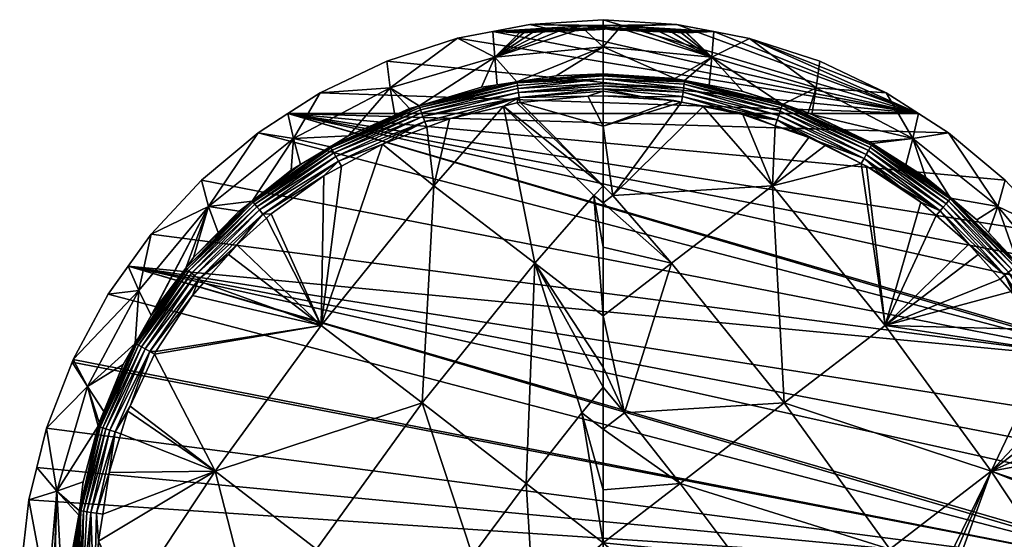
# Model space of a CAD drawing. Extents: x -0.027 to 0.149, y -0.14 to 0.028.
# Tile 27 of 256: x -0.027 to 0.019, y 0.003 to 0.028. Entities that reach past the tile are written whole.
import ezdxf

# ---------------------------------------------------------------- set-up
doc = ezdxf.new("R2010")
doc.units = 0
doc.layers.add('mesh', color=7, linetype='CONTINUOUS')

msp = doc.modelspace()

# ---------------------------------------------------------------- meshes
at = {"layer": 'mesh'}
mesh = msp.add_polyface(dxfattribs=at)
corners = [(0.015379, 0.023577, 0.001817), (-0.009943, 0.026073, 0.001817), (-0.013117, 0.024566, 0.001817), (-0.014662, 0.023577, 0.001817), (-0.00364, 0.024343, 0.187919), (-0.003757, 0.024087, 0.188016), (-0.00439, 0.02394, 0.188015), (-0.003603, 0.024102, 0.188016), (-0.006971, 0.023338, 0.188012), (-0.008144, 0.023199, 0.187917), (-0.008405, 0.02395, 0.186887), (-0.003746, 0.025039, 0.18715), (-0.00838, 0.023875, 0.187145), (-0.003757, 0.025116, 0.186894), (-0.003729, 0.024926, 0.187377), (-0.008342, 0.023766, 0.187374), (-0.003706, 0.024775, 0.187582), (-0.00829, 0.023619, 0.187579), (-0.003677, 0.024587, 0.187759), (-0.008227, 0.023437, 0.187757), (-0.014386, 0.0224, 0.094016), (-0.009784, 0.024802, 0.094016), (-0.00659, 0.027168, 0.001817), (-0.004806, 0.026269, 0.094016), (-0.0049, 0.027492, 0.001817), (-0.002339, 0.02754, 0.028971), (-0.001534, 0.027599, 0.029542), (-0.003337, 0.027486, 0.024489), (-0.002853, 0.027559, 0.023633), (-0.003412, 0.027436, 0.027347), (-0.002967, 0.027481, 0.028239), (-0.003624, 0.027419, 0.026381), (-0.003594, 0.027437, 0.025402), (-0.003139, 0.02783, 0.001817), (-0.000422, 0.027758, 0.022094), (-0.004696, 0.024946, 0.186606), (-0.00544, 0.024832, 0.186605), (-0.009564, 0.023511, 0.186601), (-0.011781, 0.022526, 0.186598), (-0.008862, 0.023822, 0.186601), (-0.008407, 0.02395, 0.186634), (-0.003752, 0.025088, 0.186662)]
mesh.append_faces([[corners[k] for k in face] for face in [(0, 1, 2, 2), (3, 0, 2, 2), (4, 5, 6, 6), (4, 7, 5, 5), (8, 4, 6, 6), (8, 9, 4, 4), (10, 11, 12, 12), (13, 11, 10, 10), (12, 14, 15, 15), (11, 14, 12, 12), (15, 16, 17, 17), (14, 16, 15, 15), (17, 18, 19, 19), (16, 18, 17, 17), (19, 4, 9, 9), (18, 4, 19, 19), (2, 20, 3, 3), (2, 21, 20, 20), (1, 21, 2, 2), (22, 21, 1, 1), (22, 23, 21, 21), (24, 23, 22, 22), (25, 26, 23, 23), (27, 24, 28, 28), (23, 29, 30, 30), (23, 31, 29, 29), (24, 31, 23, 23), (24, 32, 31, 31), (27, 32, 24, 24), (33, 34, 24, 24), (23, 35, 36, 36), (21, 37, 38, 38), (39, 37, 21, 21), (40, 37, 39, 39), (40, 38, 37, 37), (40, 35, 41, 41), (40, 36, 35, 35), (40, 13, 10, 10), (41, 13, 40, 40), (23, 41, 35, 35), (40, 23, 36, 36), (40, 21, 23, 23), (39, 21, 40, 40)]])
mesh = msp.add_polyface(dxfattribs=at)
corners = [(0.003861, 0.02783, 0.001817), (0.000359, 0.02777, 0.022017), (0.000359, 0.028052, 0.001817), (0.015379, 0.023577, 0.001817), (-0.00659, 0.027168, 0.001817), (-0.009943, 0.026073, 0.001817), (-0.004806, 0.026269, 0.094016), (-0.002967, 0.027481, 0.028239), (-0.002339, 0.02754, 0.028971), (-0.001534, 0.027599, 0.029542), (-0.000615, 0.027642, 0.029898), (-0.0049, 0.027492, 0.001817), (-0.002167, 0.027641, 0.022915), (-0.002853, 0.027559, 0.023633), (-0.001322, 0.027713, 0.022388), (-0.000422, 0.027758, 0.022094), (-0.003139, 0.02783, 0.001817), (0.001329, 0.027751, 0.022136), (0.002245, 0.027698, 0.022489), (0.00075, 0.027567, 0.025977), (0.002049, 0.027611, 0.029643), (0.00114, 0.027648, 0.029941), (-0.000031, 0.027566, 0.026054), (-0.003412, 0.027436, 0.027347), (-0.003337, 0.027486, 0.024489), (-0.003594, 0.027437, 0.025402), (-0.003624, 0.027419, 0.026381), (0.000359, 0.027658, 0.030017), (0.004188, 0.024812, 0.187568), (0.000357, 0.025017, 0.187661), (0.000357, 0.025231, 0.187399), (0.003763, 0.025251, 0.186607), (0.000358, 0.025433, 0.186847), (0.000359, 0.025469, 0.186611), (0.000359, 0.026763, 0.094016), (-0.001886, 0.025375, 0.186609), (-0.003752, 0.025088, 0.186662), (0.000358, 0.025383, 0.18708), (-0.003746, 0.025039, 0.18715), (-0.003757, 0.025116, 0.186894)]
mesh.append_faces([[corners[k] for k in face] for face in [(0, 1, 2, 2), (3, 4, 5, 5), (6, 7, 8, 8), (6, 9, 10, 10), (11, 12, 13, 13), (11, 14, 12, 12), (11, 15, 14, 14), (16, 1, 15, 15), (2, 1, 16, 16), (17, 18, 19, 19), (20, 21, 19, 19), (22, 7, 23, 23), (22, 8, 7, 7), (22, 9, 8, 8), (10, 9, 22, 22), (14, 15, 22, 22), (22, 12, 14, 14), (22, 13, 12, 12), (24, 13, 22, 22), (22, 25, 24, 24), (22, 26, 25, 25), (23, 26, 22, 22), (19, 1, 17, 17), (19, 15, 1, 1), (21, 15, 19, 19), (21, 22, 15, 15), (27, 22, 21, 21), (27, 10, 22, 22), (28, 29, 30, 30), (31, 32, 33, 33), (34, 31, 33, 33), (27, 21, 34, 34), (35, 33, 36, 36), (32, 37, 38, 38), (39, 32, 38, 38), (36, 32, 39, 39), (33, 32, 36, 36), (37, 30, 38, 38), (10, 27, 34, 34), (6, 10, 34, 34), (34, 36, 6, 6), (34, 35, 36, 36), (33, 35, 34, 34)]])
mesh = msp.add_polyface(dxfattribs=at)
corners = [(0.004235, 0.025161, 0.186607), (0.004237, 0.025163, 0.186846), (0.003763, 0.025251, 0.186607), (0.00541, 0.024935, 0.186606), (0.005524, 0.026269, 0.094016), (0.007001, 0.02463, 0.186604), (0.005618, 0.027492, 0.001817), (0.00413, 0.027473, 0.024687), (0.003684, 0.027544, 0.023794), (0.003049, 0.027623, 0.023057), (0.003861, 0.02783, 0.001817), (0.001329, 0.027751, 0.022136), (0.000359, 0.02777, 0.022017), (0.002245, 0.027698, 0.022489), (0.004311, 0.02742, 0.026637), (0.004342, 0.027429, 0.025656), (0.004056, 0.027443, 0.027543), (0.003574, 0.027492, 0.028398), (0.002891, 0.027554, 0.029115), (0.002049, 0.027611, 0.029643), (0.00114, 0.027648, 0.029941), (0.007324, 0.027164, 0.001817), (0.010502, 0.024802, 0.094016), (0.010667, 0.02607, 0.001817), (-0.003139, 0.02783, 0.001817), (-0.0049, 0.027492, 0.001817), (0.015379, 0.023577, 0.001817), (-0.00659, 0.027168, 0.001817), (0.000359, 0.028052, 0.001817), (0.00075, 0.027567, 0.025977), (0.000357, 0.025231, 0.187399), (0.000358, 0.025383, 0.18708), (0.004228, 0.025095, 0.187088), (0.000358, 0.025433, 0.186847), (0.004212, 0.02498, 0.187332), (0.000359, 0.026763, 0.094016)]
mesh.append_faces([[corners[k] for k in face] for face in [(0, 1, 2, 2), (0, 3, 1, 1), (4, 0, 2, 2), (4, 3, 0, 0), (5, 3, 4, 4), (6, 7, 8, 8), (9, 6, 8, 8), (10, 11, 12, 12), (6, 11, 10, 10), (6, 13, 11, 11), (9, 13, 6, 6), (4, 14, 15, 15), (4, 16, 14, 14), (17, 16, 4, 4), (4, 18, 17, 17), (4, 19, 18, 18), (20, 19, 4, 4), (6, 15, 7, 7), (6, 4, 15, 15), (21, 4, 6, 6), (21, 22, 4, 4), (23, 22, 21, 21), (24, 25, 26, 26), (25, 27, 26, 26), (6, 26, 21, 21), (26, 28, 24, 24), (26, 10, 28, 28), (29, 8, 7, 7), (29, 9, 8, 8), (29, 13, 9, 9), (29, 18, 19, 19), (29, 17, 18, 18), (16, 17, 29, 29), (29, 14, 16, 16), (29, 15, 14, 14), (7, 15, 29, 29), (30, 31, 32, 32), (2, 1, 33, 33), (32, 34, 30, 30), (32, 33, 1, 1), (31, 33, 32, 32), (35, 4, 2, 2), (35, 20, 4, 4)]])
mesh = msp.add_polyface(dxfattribs=at)
corners = [(0.008422, 0.020147, 0.188814), (0.010152, 0.022447, 0.188011), (0.01093, 0.02206, 0.188011), (0.010661, 0.022242, 0.188006), (0.009627, 0.022678, 0.188006), (0.013167, 0.022138, 0.186835), (0.013033, 0.02224, 0.186597), (0.013173, 0.022151, 0.186597), (0.010291, 0.023533, 0.186601), (0.0089, 0.024038, 0.186838), (0.010115, 0.023617, 0.186601), (0.014773, 0.021134, 0.186595), (0.01692, 0.01957, 0.186829), (0.008647, 0.023291, 0.187907), (0.012778, 0.021441, 0.187908), (0.008716, 0.023495, 0.187767), (0.012884, 0.021631, 0.187767), (0.008785, 0.023697, 0.187565), (0.012989, 0.02182, 0.187565), (0.016548, 0.019118, 0.187765), (0.00884, 0.02386, 0.187328), (0.013074, 0.021972, 0.187327), (0.016686, 0.019286, 0.187563), (0.008878, 0.023972, 0.187083), (0.013132, 0.022077, 0.187081), (0.016798, 0.019421, 0.187324), (0.010502, 0.024802, 0.094016), (0.015104, 0.0224, 0.094016), (0.015721, 0.020531, 0.186594), (0.016903, 0.019551, 0.186592), (0.008892, 0.024014, 0.186602), (0.013838, 0.024565, 0.001817), (0.010667, 0.02607, 0.001817), (0.015379, 0.023577, 0.001817), (0.016807, 0.022662, 0.001817), (0.007324, 0.027164, 0.001817), (0.005618, 0.027492, 0.001817), (0.003861, 0.02783, 0.001817), (0.012649, 0.021208, 0.18801), (0.013598, 0.020679, 0.188005)]
mesh.append_faces([[corners[k] for k in face] for face in [(0, 1, 2, 2), (3, 1, 4, 4), (5, 6, 7, 7), (5, 8, 6, 6), (9, 8, 5, 5), (9, 10, 8, 8), (11, 5, 7, 7), (11, 12, 5, 5), (13, 3, 4, 4), (14, 3, 13, 13), (3, 2, 1, 1), (15, 14, 13, 13), (16, 14, 15, 15), (17, 16, 15, 15), (18, 16, 17, 17), (18, 19, 16, 16), (20, 18, 17, 17), (21, 18, 20, 20), (21, 22, 18, 18), (23, 21, 20, 20), (24, 21, 23, 23), (24, 25, 21, 21), (24, 9, 5, 5), (23, 9, 24, 24), (26, 8, 10, 10), (27, 11, 7, 7), (27, 28, 11, 11), (29, 28, 27, 27), (27, 8, 26, 26), (27, 6, 8, 8), (7, 6, 27, 27), (30, 26, 10, 10), (31, 26, 32, 32), (31, 27, 26, 26), (33, 27, 31, 31), (33, 34, 27, 27), (35, 31, 32, 32), (35, 33, 31, 31), (36, 37, 33, 33), (0, 2, 38, 38), (3, 38, 2, 2), (14, 38, 3, 3), (14, 39, 38, 38)]])
mesh = msp.add_polyface(dxfattribs=at)
corners = [(0.000357, 0.022974, 0.188472), (-0.003603, 0.024102, 0.188016), (-0.000381, 0.024417, 0.188021), (0.007001, 0.02463, 0.186604), (0.004237, 0.025163, 0.186846), (0.00541, 0.024935, 0.186606), (0.0089, 0.024038, 0.186838), (0.008892, 0.024014, 0.186602), (0.010115, 0.023617, 0.186601), (0.000357, 0.024759, 0.187863), (0.00224, 0.024371, 0.188015), (0.000357, 0.024656, 0.187911), (0.004128, 0.024394, 0.18791), (0.004158, 0.024604, 0.187769), (0.008647, 0.023291, 0.187907), (0.008716, 0.023495, 0.187767), (0.004188, 0.024812, 0.187568), (0.008785, 0.023697, 0.187565), (0.004212, 0.02498, 0.187332), (0.00884, 0.02386, 0.187328), (0.004228, 0.025095, 0.187088), (0.008878, 0.023972, 0.187083), (0.005524, 0.026269, 0.094016), (0.010502, 0.024802, 0.094016), (-0.00364, 0.024343, 0.187919), (-0.003706, 0.024775, 0.187582), (0.000357, 0.025017, 0.187661), (-0.003677, 0.024587, 0.187759), (0.003727, 0.0242, 0.188017), (0.004088, 0.024126, 0.188017), (0.000357, 0.02443, 0.188017), (0.000357, 0.0249, 0.187753), (0.006351, 0.02372, 0.188008), (0.005124, 0.023916, 0.188015), (0.000357, 0.025231, 0.187399), (-0.003746, 0.025039, 0.18715), (-0.003729, 0.024926, 0.187377)]
mesh.append_faces([[corners[k] for k in face] for face in [(0, 1, 2, 2), (3, 4, 5, 5), (3, 6, 4, 4), (7, 6, 3, 3), (7, 8, 6, 6), (9, 10, 11, 11), (9, 12, 10, 10), (13, 12, 9, 9), (13, 14, 12, 12), (15, 14, 13, 13), (16, 15, 13, 13), (17, 15, 16, 16), (18, 17, 16, 16), (19, 17, 18, 18), (20, 19, 18, 18), (21, 19, 20, 20), (21, 4, 6, 6), (20, 4, 21, 21), (7, 22, 23, 23), (3, 22, 7, 7), (2, 1, 24, 24), (24, 11, 2, 2), (24, 9, 11, 11), (25, 26, 27, 27), (27, 9, 24, 24), (0, 28, 29, 29), (0, 2, 30, 30), (10, 30, 11, 11), (13, 9, 31, 31), (16, 31, 26, 26), (29, 12, 32, 32), (29, 10, 12, 12), (28, 10, 29, 29), (28, 30, 10, 10), (32, 33, 29, 29), (16, 13, 31, 31), (18, 16, 34, 34), (27, 26, 31, 31), (2, 11, 30, 30), (35, 34, 36, 36), (36, 34, 25, 25), (34, 26, 25, 25), (31, 9, 27, 27)]])
mesh = msp.add_polyface(dxfattribs=at)
corners = [(-0.003308, 0.005971, 0.191501), (-0.008266, 0.009799, 0.190681), (-0.002902, 0.01646, 0.190052), (-0.012955, 0.020619, 0.188009), (-0.01307, 0.01349, 0.189453), (-0.015457, 0.018813, 0.188006), (-0.006971, 0.023338, 0.188012), (-0.007707, 0.020147, 0.188813), (-0.008048, 0.022929, 0.188011), (-0.00439, 0.02394, 0.188015), (-0.012112, 0.021074, 0.188009), (0.025658, 0.011749, 0.001817), (-0.021171, 0.017834, 0.001817), (-0.022264, 0.016308, 0.001817), (-0.016075, 0.022672, 0.001817), (-0.018782, 0.020411, 0.001817), (-0.014662, 0.023577, 0.001817), (-0.008144, 0.023199, 0.187917), (-0.012249, 0.021316, 0.187917), (-0.015848, 0.018795, 0.187914), (-0.012647, 0.022015, 0.186884), (-0.012607, 0.021945, 0.187143), (-0.016369, 0.019417, 0.186878), (-0.00838, 0.023875, 0.187145), (-0.008405, 0.02395, 0.186887), (-0.012549, 0.021843, 0.187373), (-0.016318, 0.019355, 0.187139), (-0.008342, 0.023766, 0.187374), (-0.012471, 0.021706, 0.18758), (-0.016242, 0.019264, 0.18737), (-0.00829, 0.023619, 0.187579), (-0.012374, 0.021536, 0.187758), (-0.016139, 0.019142, 0.187578), (-0.008227, 0.023437, 0.187757), (-0.016013, 0.018991, 0.187756), (-0.014386, 0.0224, 0.094016), (-0.014066, 0.021149, 0.186595), (-0.014507, 0.020883, 0.186595), (-0.009784, 0.024802, 0.094016), (-0.011781, 0.022526, 0.186598), (-0.010156, 0.022129, 0.188011), (-0.012639, 0.022003, 0.186639), (-0.016365, 0.01941, 0.186629), (-0.008407, 0.02395, 0.186634)]
mesh.append_faces([[corners[k] for k in face] for face in [(0, 1, 2, 2), (3, 4, 5, 5), (6, 7, 8, 8), (6, 9, 7, 7), (3, 10, 4, 4), (2, 7, 9, 9), (1, 7, 2, 2), (1, 4, 7, 7), (11, 12, 13, 13), (11, 14, 15, 15), (11, 16, 14, 14), (8, 17, 6, 6), (18, 3, 19, 19), (18, 10, 3, 3), (20, 21, 22, 22), (20, 23, 21, 21), (24, 23, 20, 20), (21, 25, 26, 26), (21, 27, 25, 25), (23, 27, 21, 21), (25, 28, 29, 29), (25, 30, 28, 28), (27, 30, 25, 25), (28, 31, 32, 32), (28, 33, 31, 31), (30, 33, 28, 28), (31, 18, 34, 34), (31, 17, 18, 18), (33, 17, 31, 31), (35, 36, 37, 37), (38, 39, 35, 35), (7, 40, 8, 8), (4, 40, 7, 7), (4, 10, 40, 40), (40, 17, 8, 8), (40, 18, 17, 17), (40, 10, 18, 18), (41, 42, 36, 36), (41, 39, 43, 43), (41, 24, 20, 20), (43, 24, 41, 41), (35, 41, 36, 36), (35, 39, 41, 41)]])
mesh = msp.add_polyface(dxfattribs=at)
corners = [(0.003617, 0.016461, 0.190052), (0.000809, 0.019673, 0.189388), (0.008422, 0.020147, 0.188814), (0.005124, 0.023916, 0.188015), (0.007007, 0.023535, 0.188012), (0.008982, 0.0098, 0.190681), (0.001375, 0.009334, 0.191286), (-0.002902, 0.01646, 0.190052), (-0.00439, 0.02394, 0.188015), (-0.000094, 0.019672, 0.189388), (0.006351, 0.02372, 0.188008), (0.008647, 0.023291, 0.187907), (0.007469, 0.023419, 0.188007), (0.004128, 0.024394, 0.18791), (-0.018782, 0.020411, 0.001817), (-0.021171, 0.017834, 0.001817), (0.025658, 0.011749, 0.001817), (0.023942, 0.014965, 0.001817), (0.022982, 0.016308, 0.001817), (-0.014662, 0.023577, 0.001817), (0.025613, 0.011867, 0.001817), (0.016807, 0.022662, 0.001817), (0.015379, 0.023577, 0.001817), (0.019506, 0.020405, 0.001817), (0.000359, 0.010557, 0.191113), (0.000359, 0.011499, 0.191013), (0.000358, 0.019327, 0.189421), (0.000358, 0.017212, 0.189971), (0.000358, 0.013952, 0.190565), (0.000358, 0.020137, 0.18921), (0.000357, 0.022974, 0.188472), (0.008548, 0.023001, 0.188012), (0.010152, 0.022447, 0.188011), (0.004088, 0.024126, 0.188017), (0.000357, 0.02443, 0.188017), (0.003727, 0.0242, 0.188017), (-0.003603, 0.024102, 0.188016), (-0.003757, 0.024087, 0.188016), (-0.000659, 0.009333, 0.191286), (0.009627, 0.022678, 0.188006)]
mesh.append_faces([[corners[k] for k in face] for face in [(0, 1, 2, 2), (2, 3, 4, 4), (1, 3, 2, 2), (5, 0, 2, 2), (6, 0, 5, 5), (7, 8, 9, 9), (10, 11, 12, 12), (10, 13, 11, 11), (10, 4, 3, 3), (12, 4, 10, 10), (14, 15, 16, 16), (17, 18, 19, 19), (20, 17, 19, 19), (19, 21, 22, 22), (23, 21, 19, 19), (6, 24, 25, 25), (0, 26, 1, 1), (0, 27, 26, 26), (0, 28, 27, 27), (1, 29, 30, 30), (26, 29, 1, 1), (31, 32, 2, 2), (2, 4, 31, 31), (1, 33, 3, 3), (30, 33, 1, 1), (34, 35, 30, 30), (6, 28, 0, 0), (25, 28, 6, 6), (29, 36, 30, 30), (29, 37, 36, 36), (8, 37, 29, 29), (7, 9, 28, 28), (9, 27, 28, 28), (9, 26, 27, 27), (7, 25, 24, 24), (7, 28, 25, 25), (38, 7, 24, 24), (9, 29, 26, 26), (9, 8, 29, 29), (11, 31, 12, 12), (39, 32, 31, 31), (12, 31, 4, 4), (11, 39, 31, 31)]])
mesh = msp.add_polyface(dxfattribs=at)
corners = [(-0.01307, 0.01349, 0.189453), (-0.015687, 0.018604, 0.188006), (-0.015457, 0.018813, 0.188006), (-0.01709, 0.017331, 0.188005), (-0.015848, 0.018795, 0.187914), (-0.012955, 0.020619, 0.188009), (-0.018895, 0.0157, 0.187912), (-0.017494, 0.016871, 0.188005), (-0.019527, 0.016218, 0.186874), (-0.016318, 0.019355, 0.187139), (-0.019464, 0.016167, 0.187135), (-0.016369, 0.019417, 0.186878), (-0.012607, 0.021945, 0.187143), (-0.016242, 0.019264, 0.18737), (-0.019372, 0.016091, 0.187368), (-0.012549, 0.021843, 0.187373), (-0.016139, 0.019142, 0.187578), (-0.019248, 0.015989, 0.187576), (-0.012471, 0.021706, 0.18758), (-0.016013, 0.018991, 0.187756), (-0.019094, 0.015863, 0.187754), (-0.012374, 0.021536, 0.187758), (-0.012249, 0.021316, 0.187917), (-0.021171, 0.017834, 0.001817), (-0.021754, 0.015157, 0.094015), (-0.022264, 0.016308, 0.001817), (-0.018434, 0.01915, 0.094016), (-0.018782, 0.020411, 0.001817), (-0.016075, 0.022672, 0.001817), (-0.014386, 0.0224, 0.094016), (-0.014662, 0.023577, 0.001817), (-0.017981, 0.017912, 0.18659), (-0.019148, 0.016723, 0.186588), (-0.016979, 0.018933, 0.186591), (-0.016365, 0.01941, 0.186629), (-0.019523, 0.016217, 0.186621), (-0.014507, 0.020883, 0.186595), (-0.014066, 0.021149, 0.186595), (-0.012647, 0.022015, 0.186884), (-0.012639, 0.022003, 0.186639), (-0.021002, 0.014271, 0.186585)]
mesh.append_faces([[corners[k] for k in face] for face in [(0, 1, 2, 2), (0, 3, 1, 1), (4, 2, 1, 1), (4, 5, 2, 2), (3, 4, 1, 1), (3, 6, 4, 4), (7, 6, 3, 3), (8, 9, 10, 10), (11, 9, 8, 8), (11, 12, 9, 9), (10, 13, 14, 14), (9, 13, 10, 10), (9, 15, 13, 13), (14, 16, 17, 17), (13, 16, 14, 14), (13, 18, 16, 16), (17, 19, 20, 20), (16, 19, 17, 17), (16, 21, 19, 19), (20, 4, 6, 6), (19, 4, 20, 20), (19, 22, 4, 4), (23, 24, 25, 25), (23, 26, 24, 24), (27, 26, 23, 23), (28, 26, 27, 27), (28, 29, 26, 26), (30, 29, 28, 28), (26, 31, 32, 32), (33, 31, 26, 26), (34, 31, 33, 33), (34, 32, 31, 31), (35, 32, 34, 34), (34, 36, 37, 37), (35, 11, 8, 8), (34, 11, 35, 35), (34, 38, 11, 11), (39, 38, 34, 34), (34, 29, 36, 36), (34, 26, 29, 29), (33, 26, 34, 34), (26, 32, 35, 35), (35, 40, 26, 26)]])
mesh = msp.add_polyface(dxfattribs=at)
corners = [(0.008982, 0.0098, 0.190681), (0.008422, 0.020147, 0.188814), (0.013786, 0.01349, 0.189453), (0.018839, 0.006545, 0.189232), (0.015721, 0.020531, 0.186594), (0.01692, 0.01957, 0.186829), (0.014773, 0.021134, 0.186595), (0.016903, 0.019551, 0.186592), (0.018145, 0.018522, 0.186591), (0.014512, 0.020081, 0.188005), (0.012778, 0.021441, 0.187908), (0.016408, 0.018948, 0.187905), (0.013598, 0.020679, 0.188005), (0.012903, 0.021081, 0.188009), (0.012884, 0.021631, 0.187767), (0.016548, 0.019118, 0.187765), (0.019485, 0.01588, 0.187903), (0.019655, 0.016022, 0.187763), (0.016686, 0.019286, 0.187563), (0.012989, 0.02182, 0.187565), (0.016798, 0.019421, 0.187324), (0.013074, 0.021972, 0.187327), (0.019823, 0.016163, 0.187561), (0.016875, 0.019515, 0.187076), (0.013132, 0.022077, 0.187081), (0.019959, 0.016276, 0.187321), (0.013167, 0.022138, 0.186835), (0.019152, 0.01915, 0.094016), (0.015104, 0.0224, 0.094016), (0.016807, 0.022662, 0.001817), (-0.022264, 0.016308, 0.001817), (0.027331, 0.006732, 0.001817), (0.026876, 0.008587, 0.001817), (0.025658, 0.011749, 0.001817), (-0.014662, 0.023577, 0.001817), (0.021892, 0.017832, 0.001817), (0.019506, 0.020405, 0.001817), (0.022982, 0.016308, 0.001817), (0.025613, 0.011867, 0.001817), (0.017773, 0.017366, 0.188006), (0.018211, 0.016873, 0.188005), (0.016219, 0.018721, 0.188007), (0.015482, 0.019363, 0.188007), (0.019261, 0.015691, 0.188004), (0.019785, 0.015101, 0.188003), (0.012649, 0.021208, 0.18801), (0.021053, 0.013294, 0.188002), (0.021586, 0.012295, 0.188003)]
mesh.append_faces([[corners[k] for k in face] for face in [(0, 1, 2, 2), (2, 3, 0, 0), (4, 5, 6, 6), (5, 7, 8, 8), (4, 7, 5, 5), (9, 10, 11, 11), (9, 12, 10, 10), (9, 13, 12, 12), (14, 11, 10, 10), (15, 11, 14, 14), (15, 16, 11, 11), (17, 16, 15, 15), (18, 15, 19, 19), (18, 17, 15, 15), (20, 18, 21, 21), (20, 22, 18, 18), (23, 20, 24, 24), (23, 25, 20, 20), (23, 26, 5, 5), (24, 26, 23, 23), (27, 8, 7, 7), (28, 27, 7, 7), (28, 29, 27, 27), (30, 31, 32, 32), (33, 30, 32, 32), (34, 35, 36, 36), (34, 37, 35, 35), (38, 34, 33, 33), (39, 40, 2, 2), (2, 41, 39, 39), (2, 42, 41, 41), (13, 42, 2, 2), (2, 43, 44, 44), (40, 43, 2, 2), (2, 45, 13, 13), (2, 1, 45, 45), (46, 47, 2, 2), (12, 13, 45, 45), (9, 11, 42, 42), (42, 13, 9, 9), (11, 41, 42, 42), (11, 39, 41, 41), (16, 39, 11, 11)]])
mesh = msp.add_polyface(dxfattribs=at)
corners = [(0.020107, 0.0164, 0.186824), (0.018706, 0.01792, 0.18659), (0.020117, 0.016408, 0.186588), (0.018145, 0.018522, 0.186591), (0.01692, 0.01957, 0.186829), (0.022565, 0.012846, 0.186823), (0.021908, 0.013963, 0.186585), (0.022006, 0.013828, 0.186584), (0.02025, 0.016266, 0.186588), (0.020552, 0.014076, 0.187999), (0.019485, 0.01588, 0.187903), (0.021855, 0.012445, 0.187903), (0.019944, 0.014915, 0.187999), (0.019655, 0.016022, 0.187763), (0.022049, 0.012554, 0.187763), (0.019823, 0.016163, 0.187561), (0.016686, 0.019286, 0.187563), (0.02224, 0.012663, 0.18756), (0.019959, 0.016276, 0.187321), (0.016798, 0.019421, 0.187324), (0.022395, 0.01275, 0.187321), (0.020052, 0.016354, 0.187073), (0.016875, 0.019515, 0.187076), (0.022502, 0.01281, 0.187071), (0.019785, 0.015101, 0.188003), (0.024923, 0.010581, 0.094015), (0.022472, 0.015157, 0.094015), (0.019152, 0.01915, 0.094016), (0.022982, 0.016308, 0.001817), (0.023942, 0.014965, 0.001817), (0.021892, 0.017832, 0.001817), (0.019506, 0.020405, 0.001817), (0.016807, 0.022662, 0.001817), (0.025613, 0.011867, 0.001817), (0.013786, 0.01349, 0.189453), (0.021053, 0.013294, 0.188002), (0.019261, 0.015691, 0.188004), (0.018211, 0.016873, 0.188005), (0.017773, 0.017366, 0.188006)]
mesh.append_faces([[corners[k] for k in face] for face in [(0, 1, 2, 2), (0, 3, 1, 1), (4, 3, 0, 0), (5, 6, 7, 7), (0, 6, 5, 5), (0, 8, 6, 6), (2, 8, 0, 0), (9, 10, 11, 11), (12, 10, 9, 9), (13, 11, 10, 10), (14, 11, 13, 13), (15, 13, 16, 16), (15, 14, 13, 13), (17, 14, 15, 15), (18, 15, 19, 19), (18, 17, 15, 15), (20, 17, 18, 18), (21, 18, 22, 22), (21, 20, 18, 18), (23, 20, 21, 21), (23, 0, 5, 5), (21, 0, 23, 23), (21, 4, 0, 0), (22, 4, 21, 21), (9, 24, 12, 12), (25, 6, 26, 26), (26, 2, 27, 27), (26, 8, 2, 2), (6, 8, 26, 26), (27, 1, 3, 3), (2, 1, 27, 27), (26, 28, 29, 29), (26, 30, 28, 28), (27, 30, 26, 26), (27, 31, 30, 30), (32, 31, 27, 27), (33, 26, 29, 29), (34, 24, 35, 35), (36, 37, 38, 38), (10, 36, 38, 38), (12, 36, 10, 10), (12, 24, 36, 36), (9, 35, 24, 24)]])
mesh = msp.add_polyface(dxfattribs=at)
corners = [(-0.01307, 0.01349, 0.189453), (-0.019206, 0.014918, 0.188004), (-0.018678, 0.01552, 0.188004), (-0.020946, 0.012257, 0.188004), (-0.021007, 0.012127, 0.188004), (-0.017494, 0.016871, 0.188005), (-0.01709, 0.017331, 0.188005), (-0.018124, 0.006545, 0.189231), (-0.021228, 0.012248, 0.187912), (-0.018895, 0.0157, 0.187912), (-0.022169, 0.009647, 0.188003), (-0.022888, 0.00842, 0.187911), (-0.021947, 0.012645, 0.186872), (-0.021875, 0.012605, 0.187134), (-0.023671, 0.008678, 0.18687), (-0.019464, 0.016167, 0.187135), (-0.019527, 0.016218, 0.186874), (-0.02177, 0.012548, 0.187367), (-0.023594, 0.008652, 0.187133), (-0.019372, 0.016091, 0.187368), (-0.021629, 0.01247, 0.187576), (-0.023479, 0.008615, 0.187366), (-0.019248, 0.015989, 0.187576), (-0.021455, 0.012373, 0.187754), (-0.023325, 0.008564, 0.187575), (-0.019094, 0.015863, 0.187754), (-0.021754, 0.015157, 0.094015), (-0.023216, 0.014978, 0.001816), (-0.022264, 0.016308, 0.001817), (-0.024891, 0.011875, 0.001817), (-0.024205, 0.010581, 0.094015), (-0.02494, 0.011749, 0.001817), (-0.018434, 0.01915, 0.094016), (-0.02118, 0.013959, 0.186585), (-0.021002, 0.014271, 0.186585), (-0.023695, 0.008687, 0.186578), (-0.022513, 0.011628, 0.186582), (-0.021931, 0.012636, 0.186629), (-0.019523, 0.016217, 0.186621)]
mesh.append_faces([[corners[k] for k in face] for face in [(0, 1, 2, 2), (0, 3, 1, 1), (4, 3, 0, 0), (0, 5, 6, 6), (2, 5, 0, 0), (7, 4, 0, 0), (8, 3, 4, 4), (8, 1, 3, 3), (9, 1, 8, 8), (9, 2, 1, 1), (5, 2, 9, 9), (10, 8, 4, 4), (10, 11, 8, 8), (12, 13, 14, 14), (12, 15, 13, 13), (16, 15, 12, 12), (13, 17, 18, 18), (13, 19, 17, 17), (15, 19, 13, 13), (17, 20, 21, 21), (17, 22, 20, 20), (19, 22, 17, 17), (20, 23, 24, 24), (20, 25, 23, 23), (22, 25, 20, 20), (23, 9, 8, 8), (25, 9, 23, 23), (26, 27, 28, 28), (26, 29, 27, 27), (30, 29, 26, 26), (30, 31, 29, 29), (32, 33, 26, 26), (32, 34, 33, 33), (35, 36, 37, 37), (33, 38, 37, 37), (34, 38, 33, 33), (37, 12, 35, 35), (37, 16, 12, 12), (38, 16, 37, 37), (30, 37, 36, 36), (26, 37, 30, 30), (26, 33, 37, 37)]])
mesh = msp.add_polyface(dxfattribs=at)
corners = [(0.007289, -0.060063, 0.191353), (0.008059, 0.000256, 0.191297), (0.008183, 0.000256, 0.191283), (0.005461, 0.000256, 0.191605), (0.000359, -0.060062, 0.191815), (0.003679, 0.000255, 0.191678), (0.006588, 0.00253, 0.191477), (0.01068, 0.000256, 0.190987), (0.004024, 0.005972, 0.191501), (0.001375, 0.009334, 0.191286), (0.008982, 0.0098, 0.190681), (0.014016, 0.002834, 0.190391), (-0.005208, -0.060063, 0.191513), (-0.002965, 0.000255, 0.191674), (0.000359, 0.000254, 0.191815), (-0.004913, 0.000256, 0.191591), (-0.005827, 0.000256, 0.19148), (-0.007466, 0.000256, 0.191281), (-0.005871, 0.002529, 0.191477), (-0.003308, 0.005971, 0.191501), (-0.002902, 0.01646, 0.190052), (-0.000659, 0.009333, 0.191286), (-0.008266, 0.009799, 0.190681), (-0.0133, 0.002834, 0.190391), (-0.027434, 0.000238, 0.001817), (0.018767, -0.02003, 0.001817), (0.020864, -0.017749, 0.001817), (0.018298, -0.02054, 0.001817), (-0.02494, 0.011749, 0.001817), (-0.026155, 0.008596, 0.001817), (0.02812, 0.001503, 0.001817), (0.028116, 0.001676, 0.001817), (-0.022264, 0.016308, 0.001817), (0.027564, -0.003645, 0.001817), (0.028152, 0.000238, 0.001817), (0.025035, -0.011093, 0.001817), (0.025244, -0.010577, 0.001817), (0.012491, -0.024792, 0.001817), (0.014987, -0.023212, 0.001817), (-0.023216, 0.014978, 0.001816), (0.02234, -0.015679, 0.001817), (0.000359, 0.003141, 0.191718), (0.000359, 0.008556, 0.191325), (0.000359, 0.00566, 0.191633), (0.000359, 0.010557, 0.191113)]
mesh.append_faces([[corners[k] for k in face] for face in [(0, 1, 2, 2), (0, 3, 1, 1), (4, 5, 3, 3), (6, 1, 3, 3), (6, 2, 1, 1), (7, 2, 6, 6), (5, 6, 3, 3), (8, 9, 10, 10), (8, 11, 6, 6), (10, 11, 8, 8), (12, 13, 14, 14), (12, 15, 13, 13), (12, 16, 15, 15), (16, 17, 18, 18), (18, 15, 16, 16), (18, 13, 15, 15), (19, 13, 18, 18), (19, 20, 21, 21), (18, 22, 19, 19), (18, 23, 22, 22), (17, 23, 18, 18), (24, 25, 26, 26), (24, 27, 25, 25), (28, 29, 30, 30), (30, 31, 32, 32), (33, 34, 24, 24), (35, 36, 24, 24), (37, 38, 24, 24), (32, 39, 30, 30), (26, 40, 24, 24), (5, 41, 6, 6), (14, 41, 5, 5), (8, 42, 9, 9), (8, 43, 42, 42), (41, 43, 8, 8), (42, 44, 9, 9), (8, 6, 41, 41), (41, 14, 13, 13), (21, 44, 42, 42), (19, 21, 41, 41), (21, 43, 41, 41), (21, 42, 43, 43), (19, 41, 13, 13)]])
mesh = msp.add_polyface(dxfattribs=at)
corners = [(0.018839, 0.006545, 0.189232), (0.01575, 0.00025, 0.19006), (0.014016, 0.002834, 0.190391), (0.016096, 0.00025, 0.189996), (0.023007, 0.000252, 0.188349), (0.024274, 0.004395, 0.187999), (0.024475, 0.00124, 0.188003), (0.016541, 0.000249, 0.189914), (0.01068, 0.000256, 0.190987), (0.006588, 0.00253, 0.191477), (0.010785, 0.000256, 0.190975), (0.008982, 0.0098, 0.190681), (0.02433, 0.00889, 0.186821), (0.024328, 0.008889, 0.186579), (0.024531, 0.008356, 0.186578), (0.024494, 0.001386, 0.187997), (0.024465, 0.002507, 0.187994), (0.023538, 0.010914, 0.186822), (0.024261, 0.008867, 0.18707), (0.024138, 0.009389, 0.186579), (0.023619, 0.007607, 0.187997), (0.023871, 0.006653, 0.187997), (0.02365, 0.007443, 0.188001), (0.023555, 0.008627, 0.187902), (0.024488, 0.004762, 0.187899), (0.023766, 0.008698, 0.187763), (0.024709, 0.004796, 0.18776), (0.023976, 0.008769, 0.18756), (0.024145, 0.008827, 0.18732), (0.024929, 0.004829, 0.187557), (0.025106, 0.004856, 0.187317), (0.025228, 0.004875, 0.187067), (0.024923, 0.010581, 0.094015), (-0.022264, 0.016308, 0.001817), (0.027714, 0.005173, 0.001817), (0.027331, 0.006732, 0.001817), (0.028116, 0.001676, 0.001817), (0.024208, 0.004719, 0.187999), (0.023259, 0.008525, 0.188002), (0.02286, 0.00963, 0.188003), (0.022546, 0.010498, 0.188003), (0.021586, 0.012295, 0.188003), (0.02466, 0.000244, 0.187918)]
mesh.append_faces([[corners[k] for k in face] for face in [(0, 1, 2, 2), (0, 3, 1, 1), (4, 5, 6, 6), (4, 0, 5, 5), (7, 0, 4, 4), (7, 3, 0, 0), (2, 8, 9, 9), (1, 10, 2, 2), (11, 0, 2, 2), (12, 13, 14, 14), (5, 15, 6, 6), (5, 16, 15, 15), (17, 12, 18, 18), (19, 13, 12, 12), (20, 21, 22, 22), (23, 21, 20, 20), (23, 24, 21, 21), (25, 24, 23, 23), (25, 26, 24, 24), (27, 26, 25, 25), (28, 29, 27, 27), (18, 30, 28, 28), (12, 31, 18, 18), (32, 13, 19, 19), (32, 14, 13, 13), (33, 34, 35, 35), (33, 36, 34, 34), (0, 37, 5, 5), (0, 22, 37, 37), (38, 22, 0, 0), (0, 39, 38, 38), (0, 40, 39, 39), (41, 40, 0, 0), (37, 16, 5, 5), (21, 37, 22, 22), (24, 37, 21, 21), (24, 16, 37, 37), (42, 16, 24, 24), (42, 15, 16, 16), (23, 38, 40, 40), (23, 20, 38, 38), (20, 22, 38, 38)]])
mesh = msp.add_polyface(dxfattribs=at)
corners = [(0.023538, 0.010914, 0.186822), (0.023523, 0.011007, 0.186581), (0.024138, 0.009389, 0.186579), (0.022565, 0.012846, 0.186823), (0.022006, 0.013828, 0.186584), (0.022541, 0.012833, 0.186583), (0.022502, 0.01281, 0.187071), (0.022049, 0.012554, 0.187763), (0.023555, 0.008627, 0.187902), (0.021855, 0.012445, 0.187903), (0.023766, 0.008698, 0.187763), (0.02224, 0.012663, 0.18756), (0.023976, 0.008769, 0.18756), (0.022395, 0.01275, 0.187321), (0.024145, 0.008827, 0.18732), (0.024261, 0.008867, 0.18707), (0.02433, 0.00889, 0.186821), (0.024923, 0.010581, 0.094015), (0.021908, 0.013963, 0.186585), (0.026088, 0.009979, 0.024561), (0.026149, 0.009762, 0.025955), (0.026338, 0.009153, 0.027776), (0.025658, 0.011749, 0.001817), (0.026128, 0.009939, 0.022683), (0.026104, 0.009963, 0.023815), (0.025613, 0.011867, 0.001817), (0.022472, 0.015157, 0.094015), (0.026238, 0.009688, 0.021384), (0.026502, 0.008997, 0.019527), (0.026625, 0.008642, 0.01888), (0.026876, 0.008587, 0.001817), (0.027026, 0.007341, 0.017118), (0.026225, 0.009268, 0.025849), (0.026171, 0.009457, 0.024755), (0.026183, 0.009458, 0.023814), (0.026187, 0.009458, 0.023446), (0.026194, 0.009459, 0.022885), (0.013786, 0.01349, 0.189453), (0.021586, 0.012295, 0.188003), (0.018839, 0.006545, 0.189232), (0.021053, 0.013294, 0.188002), (0.020552, 0.014076, 0.187999), (0.022546, 0.010498, 0.188003), (0.023259, 0.008525, 0.188002), (0.02286, 0.00963, 0.188003)]
mesh.append_faces([[corners[k] for k in face] for face in [(0, 1, 2, 2), (3, 4, 5, 5), (0, 5, 1, 1), (0, 3, 5, 5), (6, 3, 0, 0), (7, 8, 9, 9), (7, 10, 8, 8), (11, 10, 7, 7), (11, 12, 10, 10), (13, 12, 11, 11), (13, 14, 12, 12), (6, 14, 13, 13), (6, 15, 14, 14), (0, 15, 6, 6), (2, 16, 0, 0), (17, 4, 18, 18), (17, 5, 4, 4), (17, 1, 5, 5), (2, 1, 17, 17), (17, 19, 20, 20), (20, 21, 17, 17), (22, 23, 24, 24), (25, 17, 26, 26), (22, 17, 25, 25), (22, 19, 17, 17), (24, 19, 22, 22), (22, 27, 23, 23), (22, 28, 27, 27), (29, 28, 22, 22), (30, 31, 22, 22), (19, 32, 20, 20), (24, 33, 19, 19), (24, 34, 33, 33), (24, 35, 34, 34), (23, 35, 24, 24), (23, 36, 35, 35), (27, 36, 23, 23), (37, 38, 39, 39), (9, 38, 40, 40), (41, 9, 40, 40), (42, 43, 44, 44), (9, 42, 38, 38), (9, 8, 42, 42)]])
mesh = msp.add_polyface(dxfattribs=at)
corners = [(-0.012455, -0.060065, 0.190324), (-0.016511, 0.00025, 0.189767), (-0.015028, 0.000251, 0.190047), (-0.022294, 0.000251, 0.188352), (-0.009968, 0.000257, 0.190978), (-0.007466, 0.000256, 0.191281), (-0.010328, 0.000257, 0.190934), (-0.013898, 0.000253, 0.19026), (-0.008266, 0.009799, 0.190681), (-0.0133, 0.002834, 0.190391), (-0.018124, 0.006545, 0.189231), (-0.022279, 0.009411, 0.188003), (-0.022169, 0.009647, 0.188003), (-0.023678, 0.003219, 0.188002), (-0.023479, 0.004509, 0.188002), (-0.01307, 0.01349, 0.189453), (-0.021007, 0.012127, 0.188004), (0.02812, 0.001503, 0.001817), (-0.027397, 0.001687, 0.001817), (-0.027402, 0.001503, 0.001817), (-0.026995, 0.005181, 0.001817), (-0.026613, 0.006732, 0.001817), (-0.026155, 0.008596, 0.001817), (-0.027434, 0.000238, 0.001817), (0.006687, -0.027032, 0.001817), (0.009325, -0.026234, 0.001817), (-0.014272, -0.023216, 0.001818), (-0.011685, -0.02484, 0.001818), (-0.024891, 0.011875, 0.001817), (-0.02494, 0.011749, 0.001817), (-0.023216, 0.014978, 0.001816), (0.001731, -0.027769, 0.001817), (0.002784, -0.027721, 0.001817), (-0.002136, -0.027714, 0.001818), (-0.001013, -0.027767, 0.001818), (-0.008523, -0.026266, 0.001818), (-0.005969, -0.027032, 0.001818), (-0.020332, -0.015204, 0.086475), (-0.01913, -0.016812, 0.086476), (-0.021024, -0.015476, 0.043891), (-0.020587, -0.014863, 0.086475), (-0.020179, -0.014738, 0.116221), (-0.019684, -0.014546, 0.146325), (-0.018541, -0.01604, 0.146325), (-0.020592, -0.013358, 0.146325), (-0.020691, -0.013229, 0.146325), (-0.017674, -0.018454, 0.157731), (-0.017536, -0.01743, 0.152138), (-0.020655, -0.0135, 0.152862), (-0.020769, -0.014357, 0.159281), (-0.020896, -0.014959, 0.162247)]
mesh.append_faces([[corners[k] for k in face] for face in [(0, 1, 2, 2), (0, 3, 1, 1), (0, 4, 5, 5), (0, 6, 4, 4), (0, 7, 6, 6), (8, 9, 10, 10), (5, 4, 9, 9), (9, 7, 2, 2), (9, 6, 7, 7), (4, 6, 9, 9), (11, 12, 10, 10), (13, 14, 10, 10), (1, 9, 2, 2), (1, 10, 9, 9), (3, 10, 1, 1), (3, 13, 10, 10), (10, 15, 8, 8), (12, 16, 10, 10), (17, 18, 19, 19), (17, 20, 18, 18), (17, 21, 20, 20), (17, 22, 21, 21), (23, 17, 19, 19), (24, 25, 23, 23), (26, 27, 23, 23), (17, 28, 29, 29), (17, 30, 28, 28), (31, 32, 23, 23), (33, 34, 23, 23), (35, 36, 23, 23), (37, 38, 39, 39), (39, 40, 37, 37), (37, 41, 38, 38), (37, 40, 41, 41), (42, 43, 41, 41), (41, 44, 42, 42), (41, 45, 44, 44), (46, 47, 48, 48), (47, 42, 48, 48), (47, 43, 42, 42), (48, 44, 45, 45), (42, 44, 48, 48), (46, 49, 50, 50)]])
mesh = msp.add_polyface(dxfattribs=at)
corners = [(-0.023529, -0.004644, 0.187999), (-0.023735, 0.000251, 0.187999), (-0.022294, 0.000251, 0.188352), (-0.022471, -0.029708, 0.188001), (-0.022279, 0.009411, 0.188003), (-0.018124, 0.006545, 0.189231), (-0.02261, 0.00833, 0.188002), (-0.023173, 0.006492, 0.188001), (-0.023479, 0.004509, 0.188002), (-0.023678, 0.003219, 0.188002), (-0.018046, -0.020027, 0.001817), (-0.017506, -0.02061, 0.001817), (-0.027434, 0.000238, 0.001817), (-0.023257, -0.010436, 0.086475), (-0.02337, -0.010167, 0.086475), (-0.022952, -0.010131, 0.11622), (-0.024851, -0.00507, 0.11622), (-0.023858, -0.006881, 0.146324), (-0.022959, -0.009009, 0.146324), (-0.023002, -0.00909, 0.153659), (-0.024545, -0.004361, 0.15452), (-0.023051, -0.009717, 0.161027), (-0.024516, -0.004934, 0.167055), (-0.023133, -0.010163, 0.164526), (-0.024534, -0.005065, 0.169081), (-0.023193, -0.010404, 0.166221), (-0.024536, -0.005469, 0.171072), (-0.023234, -0.010853, 0.167878), (-0.024505, -0.006291, 0.172955), (-0.023228, -0.011621, 0.169454), (-0.023752, -0.004654, 0.187915), (-0.022888, 0.00842, 0.187911), (-0.022169, 0.009647, 0.188003), (-0.023783, 0.004553, 0.187908), (-0.023671, 0.008678, 0.18687), (-0.021875, 0.012605, 0.187134), (-0.023594, 0.008652, 0.187133), (-0.02177, 0.012548, 0.187367), (-0.023479, 0.008615, 0.187366), (-0.021629, 0.01247, 0.187576), (-0.023325, 0.008564, 0.187575), (-0.023135, 0.008501, 0.187754), (-0.024241, 0.004618, 0.187573), (-0.021455, 0.012373, 0.187754), (-0.024042, 0.00459, 0.187751), (-0.021228, 0.012248, 0.187912), (-0.024205, 0.010581, 0.094015), (-0.022513, 0.011628, 0.186582), (-0.023431, 0.009393, 0.186579), (-0.022505, -0.010083, 0.146324), (-0.02388, 0.000245, 0.187955), (-0.023695, 0.008687, 0.186578), (-0.023647, 0.008868, 0.186579), (-0.021947, 0.012645, 0.186872)]
mesh.append_faces([[corners[k] for k in face] for face in [(0, 1, 2, 2), (2, 3, 0, 0), (4, 5, 6, 6), (5, 7, 6, 6), (5, 8, 7, 7), (1, 9, 2, 2), (10, 11, 12, 12), (13, 14, 15, 15), (16, 17, 18, 18), (15, 16, 18, 18), (19, 18, 17, 17), (20, 19, 17, 17), (21, 19, 20, 20), (22, 23, 21, 21), (24, 25, 23, 23), (26, 27, 25, 25), (28, 29, 27, 27), (30, 1, 0, 0), (4, 31, 32, 32), (33, 8, 9, 9), (33, 7, 8, 8), (31, 7, 33, 33), (31, 6, 7, 7), (4, 6, 31, 31), (34, 35, 36, 36), (36, 37, 38, 38), (38, 39, 40, 40), (40, 41, 42, 42), (40, 43, 41, 41), (44, 31, 33, 33), (41, 31, 44, 44), (41, 45, 31, 31), (43, 45, 41, 41), (46, 47, 48, 48), (15, 18, 49, 49), (19, 49, 18, 18), (30, 50, 1, 1), (50, 9, 1, 1), (51, 48, 47, 47), (52, 48, 51, 51), (51, 53, 34, 34), (50, 33, 9, 9), (46, 52, 51, 51)]])
mesh = msp.add_polyface(dxfattribs=at)
corners = [(-0.024603, 0.00467, 0.186867), (-0.024792, 0.000212, 0.186952), (-0.024809, 0.000212, 0.186835), (-0.023594, 0.008652, 0.187133), (-0.024521, 0.004658, 0.18713), (-0.023671, 0.008678, 0.18687), (-0.024402, 0.004641, 0.187364), (-0.024669, 0.000216, 0.187262), (-0.023479, 0.008615, 0.187366), (-0.023325, 0.008564, 0.187575), (-0.024241, 0.004618, 0.187573), (-0.023135, 0.008501, 0.187754), (-0.024042, 0.00459, 0.187751), (-0.026113, 0.000445, 0.094016), (-0.027402, 0.001503, 0.001817), (-0.027397, 0.001687, 0.001817), (-0.02567, 0.005603, 0.094016), (-0.025805, 0.000235, 0.11622), (-0.025863, 0.000235, 0.112056), (-0.025386, 0.000232, 0.146324), (-0.025137, 0.000248, 0.164866), (-0.025265, 0.00024, 0.155368), (-0.024625, 0.004449, 0.186574), (-0.024803, 0.003165, 0.186573), (-0.025009, -0.000011, 0.173857), (-0.026995, 0.005181, 0.001817), (-0.026155, 0.008596, 0.001817), (-0.024205, 0.010581, 0.094015), (-0.026613, 0.006732, 0.001817), (-0.02494, 0.011749, 0.001817), (-0.023431, 0.009393, 0.186579), (-0.023647, 0.008868, 0.186579), (-0.02388, 0.000245, 0.187955), (-0.024218, 0.000232, 0.187773), (-0.024479, 0.000222, 0.187539), (-0.024736, 0.000214, 0.187093), (-0.024845, 0.000211, 0.186597), (-0.024589, 0.004669, 0.186618), (-0.024405, 0.006039, 0.186576), (-0.023695, 0.008687, 0.186578), (-0.023783, 0.004553, 0.187908)]
mesh.append_faces([[corners[k] for k in face] for face in [(0, 1, 2, 2), (0, 3, 4, 4), (5, 3, 0, 0), (4, 6, 7, 7), (4, 8, 6, 6), (3, 8, 4, 4), (6, 9, 10, 10), (8, 9, 6, 6), (10, 11, 12, 12), (13, 14, 15, 15), (16, 17, 18, 18), (16, 19, 17, 17), (20, 21, 22, 22), (23, 24, 22, 22), (13, 16, 18, 18), (13, 25, 16, 16), (15, 25, 13, 13), (16, 26, 27, 27), (16, 28, 26, 26), (25, 28, 16, 16), (26, 29, 27, 27), (22, 19, 16, 16), (21, 19, 22, 22), (30, 31, 27, 27), (32, 33, 12, 12), (34, 7, 6, 6), (4, 7, 35, 35), (0, 35, 1, 1), (2, 36, 37, 37), (36, 22, 37, 37), (36, 23, 22, 22), (37, 38, 39, 39), (37, 0, 2, 2), (37, 5, 0, 0), (39, 5, 37, 37), (0, 4, 35, 35), (6, 10, 34, 34), (10, 12, 34, 34), (12, 40, 32, 32), (22, 16, 37, 37), (16, 38, 37, 37), (16, 39, 38, 38), (27, 39, 16, 16)]])
mesh = msp.add_polyface(dxfattribs=at)
corners = [(-0.027434, 0.000238, 0.001817), (-0.02683, 0.000238, 0.04389), (-0.02683, -0.003721, 0.001817), (-0.025627, -0.003632, 0.086474), (-0.026219, 0.000237, 0.086474), (-0.025864, -0.005178, 0.04389), (-0.026114, 0.000237, 0.094016), (-0.024784, -0.003649, 0.146324), (-0.025805, 0.000235, 0.11622), (-0.025386, 0.000232, 0.146324), (-0.024851, -0.00507, 0.11622), (-0.024502, -0.004694, 0.162944), (-0.025137, 0.000248, 0.164866), (-0.025089, 0.000251, 0.168463), (-0.025009, -0.000011, 0.173857), (-0.024534, -0.005065, 0.169081), (-0.02504, 0.000202, 0.171975), (-0.024997, -0.000159, 0.174301), (-0.024536, -0.005469, 0.171072), (-0.024972, -0.000488, 0.175289), (-0.024954, -0.000716, 0.175975), (-0.024505, -0.006291, 0.172955), (-0.025265, 0.00024, 0.155368), (-0.024545, -0.004361, 0.15452), (-0.024792, 0.000212, 0.186952), (-0.024608, -0.004691, 0.18684), (-0.024809, 0.000212, 0.186835), (-0.024814, -0.000618, 0.18657), (-0.024883, -0.001831, 0.177886), (-0.024935, -0.001021, 0.176498), (-0.024854, -0.002346, 0.178449), (-0.024802, -0.003276, 0.179467), (-0.024745, -0.002228, 0.186571), (-0.02476, -0.004083, 0.180043), (-0.024625, 0.004449, 0.186574), (-0.025073, 0.000248, 0.169612), (-0.027402, 0.001503, 0.001817), (-0.026113, 0.000445, 0.094016), (-0.025863, 0.000235, 0.112056), (-0.025046, 0.000242, 0.171625), (-0.024516, -0.004934, 0.167055), (-0.024845, 0.000211, 0.186597), (-0.024638, -0.004693, 0.186573), (-0.024736, 0.000214, 0.187093), (-0.024669, 0.000216, 0.187262), (-0.024394, -0.004682, 0.187351), (-0.024479, 0.000222, 0.187539), (-0.024218, 0.000232, 0.187773), (-0.023985, -0.004664, 0.18778), (-0.024042, 0.00459, 0.187751), (-0.024803, 0.003165, 0.186573)]
mesh.append_faces([[corners[k] for k in face] for face in [(0, 1, 2, 2), (3, 1, 4, 4), (3, 5, 1, 1), (3, 4, 6, 6), (7, 8, 9, 9), (7, 10, 8, 8), (11, 12, 13, 13), (14, 15, 16, 16), (17, 18, 14, 14), (19, 18, 17, 17), (20, 21, 19, 19), (22, 7, 9, 9), (11, 23, 22, 22), (24, 25, 26, 26), (27, 28, 29, 29), (27, 30, 28, 28), (27, 31, 30, 30), (32, 33, 27, 27), (12, 34, 13, 13), (34, 35, 13, 13), (27, 20, 19, 19), (29, 20, 27, 27), (34, 14, 16, 16), (36, 1, 0, 0), (36, 4, 1, 1), (37, 4, 36, 36), (37, 6, 4, 4), (38, 6, 37, 37), (15, 39, 16, 16), (40, 35, 39, 39), (41, 32, 27, 27), (26, 42, 41, 41), (43, 25, 24, 24), (44, 45, 43, 43), (46, 45, 44, 44), (47, 48, 46, 46), (49, 47, 46, 46), (34, 39, 35, 35), (41, 17, 14, 14), (41, 19, 17, 17), (27, 19, 41, 41), (34, 16, 39, 39), (50, 41, 14, 14)]])

doc.saveas('drawing.dxf')
